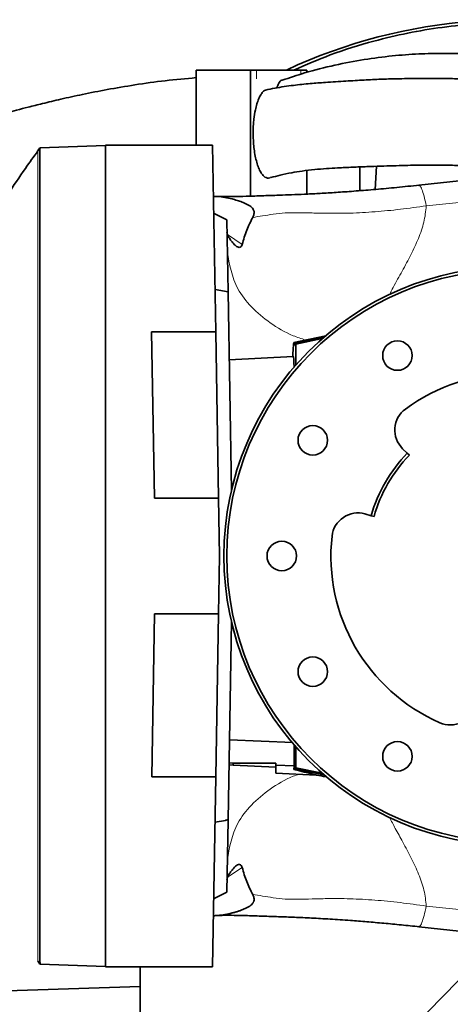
# Model space of a CAD drawing. Header units: millimetres. Extents: x 0 to 11920, y 0 to 8400.
# Tile 10 of 61: x 3024 to 3173, y 3867 to 4207. Entities that reach past the tile are written whole.
import ezdxf

# ---------------------------------------------------------------- set-up
doc = ezdxf.new("R2010")
doc.units = ezdxf.units.MM
doc.header["$LTSCALE"] = 20

msp = doc.modelspace()

# ---------------------------------------------------------------- linework, layer by layer
at = {"color": 7, "linetype": 'Continuous', "lineweight": 35}
for p, q in [((3085.09, 4189.58), (3103.88, 4189.58)), ((3085.09, 4163.58), (3085.09, 4189.58)), ((3105.94, 4189.58), (3103.88, 4189.58)), ((3103.88, 4145.97), (3103.88, 4189.58)), ((3105.94, 4189.58), (3121.33, 4189.58)), ((3123.38, 4189.58), (3121.33, 4189.58)), ((3123.38, 4189.58), (3123.38, 4188.76)), ((3031.1, 4162.69), (3053.71, 4163.48)), ((3053.71, 4163.58), (3090.74, 4163.58)), ((3053.71, 3879.58), (3053.71, 4163.58)), ((3090.74, 4163.58), (3091.86, 4099.07)), ((3031.09, 4162.69), (3031.09, 4162.69)), ((3031.1, 4162.69), (3031.1, 4162.69)), ((3147.07, 4148.3), (3147.49, 4156.29)), ((3123.38, 4154.86), (3123.38, 4146.68)), ((3141.71, 4156.08), (3141.71, 4147.86)), ((3180.28, 4151.73), (3162.08, 4149.81)), ((3162.09, 4149.69), (3162.28, 4149.63)), ((3091.15, 4140.08), (3095.69, 4137.77)), ((3096.12, 4112.86), (3095.69, 4137.77)), ((3091.64, 4113.65), (3091.61, 4113.65)), ((3096.12, 4112.86), (3091.64, 4113.65)), ((3091.64, 4113.65), (3091.64, 4111.62)), ((3096.12, 4112.86), (3097.32, 4044.26)), ((3069.71, 4099.07), (3091.86, 4099.07)), ((3070.71, 4041.58), (3069.71, 4099.07)), ((3092.86, 4041.58), (3091.86, 4099.07)), ((3129.91, 4097.74), (3118.93, 4095.4)), ((3119.23, 4095.17), (3118.95, 4095.39)), ((3119.23, 4095.17), (3129.13, 4097.26)), ((3119.23, 4094.44), (3119.23, 4095.17)), ((3128.98, 4096.94), (3119.53, 4094.93)), ((3128.72, 4096.72), (3119.63, 4094.84)), ((3119.53, 4094.45), (3119.23, 4094.44)), ((3119.63, 4094.84), (3119.53, 4094.93)), ((3119.53, 4094.93), (3119.53, 4094.45)), ((3119.63, 4094.84), (3119.63, 4087.63)), ((3118.63, 4090.57), (3096.53, 4089.42)), ((3158.12, 4057.11), (3156.51, 4058.67)), ((3158.12, 4057.11), (3158.84, 4056.41)), ((3092.86, 4041.58), (3070.71, 4041.58)), ((3092.86, 4041.58), (3093.21, 4021.58)), ((3143.49, 4036.12), (3145.65, 4035.51)), ((3146.61, 4035.23), (3145.65, 4035.51)), ((3093.21, 4021.58), (3092.86, 4001.58)), ((3069.73, 3945.21), (3070.71, 4001.58)), ((3070.71, 4001.58), (3092.86, 4001.58)), ((3091.88, 3945.21), (3092.86, 4001.58)), ((3097.32, 3998.91), (3096.12, 3930.39)), ((3118.5, 3957.1), (3096.6, 3958.01)), ((3119.05, 3956.2), (3118.98, 3949.03)), ((3119.63, 3955.54), (3119.63, 3948.32)), ((3097.95, 3949.29), (3096.45, 3949.37)), ((3097.95, 3949.96), (3096.46, 3950.03)), ((3097.95, 3949.96), (3112.71, 3949.96)), ((3097.95, 3949.29), (3097.95, 3949.96)), ((3112.71, 3948.52), (3097.95, 3949.29)), ((3112.71, 3948.52), (3112.71, 3949.96)), ((3118.98, 3949.03), (3112.71, 3949.31)), ((3119.53, 3948.72), (3119.23, 3948.73)), ((3119.23, 3948.73), (3119.23, 3948)), ((3119.53, 3948.24), (3119.53, 3948.72)), ((3091.88, 3945.21), (3069.73, 3945.21)), ((3091.88, 3945.21), (3090.74, 3879.58)), ((3112.71, 3948.52), (3112.71, 3946.52)), ((3112.71, 3946.52), (3126.64, 3945.79)), ((3119.23, 3948), (3118.89, 3947.73)), ((3119.23, 3948), (3129.13, 3945.9)), ((3119.63, 3948.32), (3119.53, 3948.24)), ((3128.98, 3946.22), (3119.53, 3948.24)), ((3119.63, 3948.32), (3128.72, 3946.45)), ((3126.64, 3945.82), (3126.8, 3945.79)), ((3091.61, 3929.51), (3091.64, 3929.51)), ((3091.64, 3931.54), (3091.64, 3929.51)), ((3091.64, 3929.51), (3095.21, 3930.14)), ((3095.21, 3930.2), (3095.21, 3930.14)), ((3095.69, 3905.4), (3096.12, 3930.39)), ((3096.12, 3930.39), (3096.01, 3930.37)), ((3091.15, 3903.08), (3095.69, 3905.4)), ((3191.45, 3890.75), (3065.71, 3762.58)), ((3162.08, 3893.36), (3180.28, 3891.44)), ((3162.28, 3893.53), (3162.09, 3893.47)), ((3031.09, 3880.48), (3031.09, 3880.47)), ((3031.11, 3880.48), (3053.71, 3879.69)), ((3031.11, 3880.48), (3031.11, 3880.48)), ((3053.71, 3879.58), (3090.74, 3879.58)), ((3065.71, 3879.58), (3065.71, 3872.69)), ((3065.71, 3872.69), (2966.71, 3869.63)), ((3065.71, 3835.68), (3065.71, 3872.69))]:
    msp.add_line(p, q, dxfattribs=at)
at = {"color": 8, "linetype": 'Continuous', "lineweight": 18}
for p, q in [((3105.94, 4189.58), (3105.94, 4186.58)), ((3121.33, 4188.15), (3121.33, 4189.58)), ((3030.35, 4161.66), (3030.36, 4161.66)), ((3031.1, 4162.69), (3030.36, 4161.66)), ((3182.9, 4144.55), (3164.7, 4142.62)), ((3095.96, 4132.66), (3101.01, 4129.28)), ((3129.89, 4097.73), (3118.95, 4095.39)), ((3129.13, 4097.08), (3129.13, 4097.26)), ((3129.13, 3946.09), (3129.13, 3945.9)), ((3101.01, 3913.89), (3095.96, 3910.5)), ((3164.7, 3900.54), (3182.9, 3898.62)), ((3030.37, 3881.5), (3030.36, 3881.5)), ((3030.37, 3881.5), (3031.11, 3880.48))]:
    msp.add_line(p, q, dxfattribs=at)
at = {"color": 7, "linetype": 'Continuous', "lineweight": 35, "flags": 128}
for points in [[(3031.07, 4162.69), (3030.7, 4162.18), (3030.32, 4161.66)], [(3030.32, 3881.5), (3030.69, 3880.99), (3031.07, 3880.47)]]:
    msp.add_lwpolyline(points, dxfattribs=at)
at = {"color": 7, "linetype": 'Continuous', "lineweight": 35}
for centre, radius in [((3194.71, 4021.58), 100), ((3194.71, 4021.58), 99), ((3154.71, 4090.86), 5.1), ((3125.43, 4061.58), 5.1), ((3114.71, 4021.58), 5.1), ((3125.43, 3981.58), 5.1), ((3154.71, 3952.3), 5.1)]:
    msp.add_circle(centre, radius, dxfattribs=at)
for centre, radius, start, end in [((3194.71, 4021.58), 185.4, 73.4843, 115.0184), ((3194.71, 4021.58), 63, 53.75, 126.25), ((3162.78, 4065.13), 9, 126.25, 225.8441), ((3194.71, 4021.58), 51, 135.8441, 164.1559), ((3194.71, 4021.58), 50, 135.8441, 164.1559), ((3141.03, 4027.46), 9, 74.1559, 173.75), ((3194.71, 4021.58), 63, 173.75, 246.25), ((3172.97, 3972.16), 9, 246.25, 345.8441)]:
    msp.add_arc(centre, radius, start, end, dxfattribs=at)
for centre, major_axis, ratio, start_param, end_param in [((3118.94, 4039.16), (-0.01, 56.24), 0.017077, 6.269354, 6.700614), ((3128.71, 4097.03), (8, 1.7), 0.017073, 1.47904, 1.514806), ((3118.63, 4021.58), (0, 68.99), 0.017455, 5.956477, 6.2841), ((3118.63, 4021.58), (0, 75.37), 0.017455, 3.342348, 3.416012), ((2840.71, 4006.59), (286.11, -60.8), 0.003516, 6.27282, 6.519935), ((3168.71, 3936.64), (44, -9.36), 0.017073, 2.642561, 2.835799), ((3128.71, 3946.14), (8, -1.7), 0.017073, 4.768379, 4.804145)]:
    msp.add_ellipse(centre, major_axis=major_axis, ratio=ratio, start_param=start_param, end_param=end_param, dxfattribs=at)
for points, knots in [([(3118.92, 4189.58), (3123.09, 4191.39), (3132.09, 4195.3), (3145.33, 4199.39), (3158.29, 4202.47), (3170.26, 4204.46), (3182.42, 4205.73), (3190.61, 4205.89), (3194.71, 4205.97)], [0, 0, 0, 0, 0.174217, 0.376812, 0.530914, 0.685679, 0.842491, 1, 1, 1, 1]), ([(3237.16, 4180.38), (3234.65, 4181.55), (3230.03, 4183.72), (3223.15, 4186.37), (3216.65, 4188.54), (3210.02, 4190.42), (3202.91, 4192.09), (3194.95, 4193.54), (3186.79, 4194.57), (3178.59, 4195.18), (3170.52, 4195.4), (3161.88, 4195.21), (3152.7, 4194.52), (3143.01, 4193.26), (3132.88, 4191.3), (3123.4, 4188.94), (3117.44, 4186.92), (3114.89, 4186.05)], [0, 0, 0, 0, 0.065008, 0.119533, 0.173297, 0.226334, 0.282059, 0.345873, 0.417913, 0.477394, 0.541581, 0.610504, 0.684186, 0.762646, 0.845894, 0.933931, 1, 1, 1, 1]), ([(3085.09, 4186.94), (3081.53, 4186.62), (3074.41, 4185.97), (3064.16, 4184.52), (3054.61, 4182.9), (3046.09, 4181.22), (3038.64, 4179.59), (3032.39, 4178.1), (3027.3, 4176.83), (3023.22, 4175.76), (3019.86, 4174.85), (3017.12, 4174.09), (3014.85, 4173.45), (3012.64, 4172.81), (3009.96, 4172.02), (3006.52, 4170.99), (3002.27, 4169.67), (2997.28, 4168.06), (2991.7, 4166.21), (2984.35, 4163.65), (2975.68, 4160.48), (2966.01, 4156.71), (2956.94, 4152.97), (2948.47, 4149.3), (2939.07, 4145.03), (2928.24, 4139.83), (2915.53, 4133.3), (2904.95, 4127.46), (2896.84, 4122.74), (2891.71, 4119.65), (2887.14, 4116.83), (2883.3, 4114.39), (2880.17, 4112.36), (2877.75, 4110.78), (2875.87, 4109.52), (2874.11, 4108.34), (2872.04, 4106.93), (2869.43, 4105.12), (2866.28, 4102.91), (2862.61, 4100.27), (2858.49, 4097.22), (2850.99, 4091.51), (2840.68, 4083.14), (2828.56, 4072.23), (2817.79, 4061.5), (2808.13, 4050.82), (2799.05, 4039.56), (2790.5, 4027.43), (2783.06, 4015.1), (2776.8, 4002.75), (2771.64, 3990.57), (2767.27, 3977.92), (2763.73, 3964.9), (2761.01, 3951.58), (2759.19, 3938.74), (2758.11, 3926.43), (2757.62, 3914.75), (2757.63, 3903.28), (2758.01, 3893.6), (2758.53, 3885.84), (2759.06, 3879.84), (2759.64, 3874.22), (2760.27, 3869.02), (2760.83, 3864.92), (2761.25, 3862.03), (2761.49, 3860.42), (2761.69, 3859.14), (2761.93, 3857.61), (2762.3, 3855.3), (2762.86, 3852.02), (2763.62, 3847.79), (2764.61, 3842.6), (2765.88, 3836.42), (2767.46, 3829.24), (2769.4, 3821.07), (2771.72, 3811.96), (2774.46, 3801.94), (2777.6, 3791.1), (2781.18, 3779.51), (2784.45, 3769.39), (2786.59, 3763.15), (2787.33, 3760.99)], [0, 0, 0, 0, 0.017517, 0.034995, 0.051026, 0.065464, 0.078182, 0.089071, 0.097566, 0.104475, 0.110302, 0.115061, 0.118735, 0.122153, 0.126608, 0.13274, 0.140181, 0.148952, 0.159077, 0.169718, 0.188044, 0.20545, 0.221883, 0.237298, 0.251847, 0.273695, 0.297605, 0.323532, 0.334256, 0.344565, 0.353508, 0.361081, 0.367289, 0.372137, 0.375499, 0.378558, 0.382727, 0.388017, 0.394422, 0.401934, 0.410544, 0.419946, 0.448839, 0.476461, 0.500464, 0.523535, 0.546873, 0.570814, 0.595254, 0.615914, 0.636817, 0.657853, 0.67891, 0.700032, 0.721276, 0.739252, 0.757369, 0.775457, 0.792295, 0.802133, 0.811397, 0.820091, 0.828214, 0.835621, 0.839202, 0.841692, 0.843125, 0.845198, 0.848839, 0.85394, 0.860556, 0.868687, 0.878333, 0.88971, 0.90265, 0.917143, 0.933172, 0.950707, 0.969354, 0.989357, 1, 1, 1, 1]), ([(3185.61, 4186.2), (3185.05, 4186.23), (3183.04, 4186.35), (3179.33, 4186.47), (3174.22, 4186.6), (3168.33, 4186.66), (3161.57, 4186.66), (3155.06, 4186.58), (3148.87, 4186.4), (3143.05, 4186.13), (3136.64, 4185.74), (3130.4, 4185.34), (3124.32, 4184.9), (3118.48, 4184.29), (3113.31, 4183.53), (3110.14, 4182.87), (3109.03, 4182.64)], [0, 0, 0, 0, 0.021635, 0.07777, 0.143304, 0.219139, 0.306424, 0.40664, 0.47605, 0.550436, 0.631401, 0.721897, 0.789662, 0.866033, 0.95302, 1, 1, 1, 1]), ([(3114.89, 4186.06), (3114.83, 4186.06), (3114.4, 4186.08), (3113.71, 4185.22), (3113.22, 4183.96), (3113, 4183.41)], [0, 0, 0, 0, 0.0813461, 0.5944926, 1, 1, 1, 1]), ([(3109.03, 4182.66), (3109.02, 4182.66), (3108.73, 4182.58), (3108.18, 4182.04), (3107.4, 4181.02), (3106.7, 4179.61), (3106.08, 4177.86), (3105.5, 4175.57), (3105.16, 4173.41), (3104.91, 4170.97), (3104.79, 4168.73), (3104.82, 4165.93), (3104.95, 4164.02), (3105.15, 4162.17), (3105.41, 4160.37), (3105.9, 4158.16), (3106.51, 4156.19), (3107.22, 4154.58), (3108.01, 4153.34), (3108.86, 4152.52), (3109.73, 4152.18), (3110.4, 4152.17), (3110.77, 4152.4), (3110.85, 4152.46)], [0, 0, 0, 0, 0.0010987, 0.0541874, 0.1056123, 0.158509, 0.2103056, 0.2635648, 0.3373654, 0.3590639, 0.4242537, 0.4788632, 0.5350623, 0.54673, 0.6013046, 0.6574532, 0.7120307, 0.7682197, 0.8222442, 0.8779101, 0.9306413, 0.984982, 1, 1, 1, 1]), ([(3030.39, 4161.63), (3028.92, 4159.62), (3025.32, 4154.68), (3020.13, 4146.84), (3014.93, 4138.49), (3010.5, 4130.88), (3006.94, 4124.37), (3004.1, 4118.92), (3001.88, 4114.48), (3000.03, 4110.64), (2998.54, 4107.43), (2997.36, 4104.85), (2996.28, 4102.43), (2995.21, 4099.96), (2994.11, 4097.39), (2993.13, 4095.01), (2992.25, 4092.85), (2991.68, 4091.42), (2991.43, 4090.8), (2991.4, 4090.72)], [0, 0, 0, 0, 0.087499, 0.215074, 0.330437, 0.433646, 0.524738, 0.591411, 0.649695, 0.699596, 0.741115, 0.774252, 0.799594, 0.834315, 0.869289, 0.906364, 0.947095, 0.992798, 1, 1, 1, 1]), ([(3031.1, 4162.69), (3031.1, 4162.62), (3031.09, 4162.48), (3031.02, 4161.35), (3031.05, 4159.56), (3031.09, 4157.05), (3031.07, 4153.84), (3031.06, 4149.95), (3031.06, 4145.4), (3031.07, 4140.21), (3031.07, 4134.42), (3031.06, 4128.04), (3031.06, 4121.12), (3031.06, 4113.68), (3031.06, 4105.78), (3031.05, 4097.43), (3031.05, 4088.71), (3031.05, 4079.62), (3031.05, 4070.26), (3031.05, 4060.62), (3031.05, 4050.81), (3031.05, 4040.82), (3031.05, 4030.75), (3031.05, 4020.62), (3031.05, 4010.51), (3031.05, 4000.45), (3031.05, 3990.5), (3031.05, 3980.7), (3031.04, 3971.13), (3031.05, 3961.8), (3031.05, 3952.79), (3031.06, 3944.12), (3031.06, 3935.87), (3031.06, 3928.04), (3031.06, 3920.7), (3031.06, 3913.87), (3031.07, 3907.61), (3031.07, 3901.92), (3031.06, 3896.86), (3031.06, 3892.43), (3031.08, 3888.67), (3031.09, 3885.59), (3031.04, 3883.21), (3031.02, 3881.61), (3031.14, 3880.65), (3031.12, 3880.53), (3031.11, 3880.48)], [0, 0, 0, 0, 0.0227722, 0.0455425, 0.0684304, 0.0912006, 0.1140888, 0.136859, 0.1597465, 0.1825167, 0.2054044, 0.2281746, 0.2510623, 0.2738324, 0.2967201, 0.3194903, 0.342378, 0.3651481, 0.3880358, 0.410806, 0.4336936, 0.4564638, 0.4793515, 0.5021216, 0.5250093, 0.5477795, 0.5706671, 0.5934373, 0.616325, 0.6390952, 0.6619828, 0.684753, 0.7076407, 0.7304109, 0.7532985, 0.7760687, 0.7989563, 0.8217265, 0.8446143, 0.8673844, 0.890272, 0.9130422, 0.9359306, 0.9587008, 0.9793067, 1, 1, 1, 1]), ([(3110.87, 4152.4), (3111.95, 4152.68), (3114.33, 4153.31), (3117.98, 4154.06), (3121.99, 4154.73), (3126.01, 4155.2), (3130.13, 4155.52), (3134.49, 4155.77), (3139.09, 4155.99), (3143.99, 4156.17), (3148.74, 4156.33), (3153.19, 4156.47), (3158.51, 4156.63), (3164.44, 4156.74), (3170.78, 4156.72), (3176.18, 4156.59), (3180.73, 4156.41), (3184.47, 4156.22), (3187.62, 4156.02), (3190.41, 4155.81), (3193.08, 4155.59), (3195.72, 4155.33), (3198.65, 4155.01), (3202.21, 4154.56), (3206.59, 4153.89), (3211.67, 4152.95), (3217.1, 4151.68), (3221.3, 4150.54), (3223.58, 4149.73), (3224.07, 4149.56)], [0, 0, 0, 0, 0.030951, 0.067992, 0.100761, 0.139382, 0.175446, 0.211065, 0.259364, 0.305105, 0.346769, 0.38501, 0.420445, 0.4839, 0.538439, 0.584951, 0.624188, 0.656958, 0.682005, 0.706061, 0.729169, 0.751371, 0.774422, 0.805297, 0.843748, 0.888449, 0.937966, 0.986692, 1, 1, 1, 1]), ([(3162.26, 4149.77), (3159.65, 4149.5), (3154.51, 4148.97), (3147.2, 4148.3), (3140.42, 4147.75), (3134.24, 4147.3), (3128.69, 4146.95), (3123.7, 4146.69), (3119.17, 4146.49), (3114.53, 4146.32), (3109.82, 4146.17), (3104.77, 4145.99), (3100.08, 4145.85), (3096.13, 4145.81), (3093.54, 4145.82), (3092.57, 4145.88), (3092.43, 4145.89)], [0, 0, 0, 0, 0.0790683, 0.1559512, 0.2315605, 0.3053342, 0.3760533, 0.4441313, 0.5107256, 0.5758401, 0.6602846, 0.7430003, 0.8248175, 0.9062472, 0.9866916, 1, 1, 1, 1]), ([(3104.66, 4138.64), (3104.84, 4139.01), (3105.09, 4139.52), (3105.16, 4140.33), (3105.09, 4140.79), (3104.95, 4141.18), (3104.72, 4141.59), (3104.28, 4142.11), (3103.72, 4142.55), (3103.2, 4142.89), (3102.31, 4143.4), (3101, 4143.96), (3099.25, 4144.55), (3096.41, 4145.3), (3093.59, 4145.86), (3091.54, 4145.9), (3091.04, 4145.91)], [0, 0, 0, 0, 0.0894102, 0.1232823, 0.1513652, 0.1671263, 0.1825884, 0.2153214, 0.2546204, 0.2777436, 0.303478, 0.4039194, 0.4978923, 0.604873, 0.9033988, 1, 1, 1, 1]), ([(3104.66, 4138.64), (3103.93, 4137.19), (3102.46, 4134.28), (3101.49, 4130.95), (3101.01, 4129.28)], [0, 0, 0, 0, 0.498366, 1, 1, 1, 1]), ([(3098.4, 4129.17), (3098, 4129.62), (3097.19, 4130.54), (3096.38, 4131.72), (3095.86, 4132.76), (3095.79, 4133.31), (3095.76, 4133.58)], [0, 0, 0, 0, 0.244256, 0.490787, 0.744318, 1, 1, 1, 1]), ([(3101.01, 4129.28), (3100.91, 4129.02), (3100.66, 4128.41), (3100.05, 4128.21), (3099.4, 4128.36), (3098.85, 4128.72), (3098.53, 4129.04), (3098.4, 4129.17)], [0, 0, 0, 0, 0.177319, 0.421073, 0.639045, 0.857519, 1, 1, 1, 1]), ([(3096.01, 3930.37), (3095.92, 3930.35), (3095.74, 3930.32), (3095.5, 3930.27), (3095.32, 3930.23), (3095.23, 3930.21), (3095.22, 3930.2), (3095.21, 3930.2)], [0, 0, 0, 0, 0.219127, 0.438422, 0.657107, 0.872917, 1, 1, 1, 1]), ([(3098.4, 3914), (3098.62, 3914.21), (3099.07, 3914.64), (3099.77, 3914.94), (3100.41, 3914.87), (3100.83, 3914.46), (3100.96, 3914.02), (3101.01, 3913.89)], [0, 0, 0, 0, 0.246875, 0.493265, 0.725888, 0.91658, 1, 1, 1, 1]), ([(3098.4, 3914), (3098, 3913.54), (3097.19, 3912.62), (3096.38, 3911.44), (3095.86, 3910.4), (3095.79, 3909.86), (3095.76, 3909.59)], [0, 0, 0, 0, 0.244256, 0.490787, 0.744318, 1, 1, 1, 1]), ([(3104.66, 3904.53), (3103.93, 3905.98), (3102.46, 3908.89), (3101.49, 3912.22), (3101.01, 3913.89)], [0, 0, 0, 0, 0.498366, 1, 1, 1, 1]), ([(3091.04, 3897.2), (3091.55, 3897.23), (3092.86, 3897.31), (3095.02, 3897.62), (3097.06, 3898.04), (3098.61, 3898.44), (3099.66, 3898.75), (3100.69, 3899.11), (3101.72, 3899.51), (3102.71, 3899.98), (3103.58, 3900.5), (3104.28, 3901.06), (3104.72, 3901.58), (3104.95, 3901.99), (3105.09, 3902.37), (3105.16, 3902.84), (3105.09, 3903.64), (3104.84, 3904.16), (3104.66, 3904.53)], [0, 0, 0, 0, 0.095602, 0.248889, 0.396036, 0.461376, 0.522031, 0.578101, 0.639642, 0.696721, 0.745362, 0.784555, 0.81724, 0.832691, 0.848444, 0.876543, 0.91045, 1, 1, 1, 1]), ([(3092.42, 3897.28), (3092.52, 3897.29), (3093.38, 3897.34), (3095.61, 3897.36), (3099.01, 3897.34), (3103.2, 3897.24), (3108.2, 3897.05), (3113.51, 3896.89), (3119.03, 3896.69), (3124.92, 3896.42), (3131.34, 3896.06), (3137.78, 3895.62), (3144.07, 3895.13), (3149.97, 3894.62), (3156.04, 3894.05), (3160.19, 3893.61), (3162.26, 3893.4)], [0, 0, 0, 0, 0.009148, 0.082516, 0.154286, 0.223894, 0.313848, 0.40147, 0.488108, 0.574099, 0.65929, 0.745409, 0.810148, 0.874134, 0.937277, 1, 1, 1, 1])]:
    msp.add_open_spline(points, degree=3, knots=knots, dxfattribs=at)
at = {"color": 8, "linetype": 'Continuous', "lineweight": 18}
for points, knots in [([(3030.36, 4161.66), (3030.35, 4161.58), (3030.33, 4161.41), (3030.28, 4160.06), (3030.33, 4157.92), (3030.35, 4154.92), (3030.32, 4150.78), (3030.32, 4145.3), (3030.33, 4138.22), (3030.33, 4130.01), (3030.32, 4120.77), (3030.32, 4110.58), (3030.32, 4099.52), (3030.32, 4087.71), (3030.32, 4075.29), (3030.32, 4062.32), (3030.32, 4048.91), (3030.32, 4035.22), (3030.32, 4021.46), (3030.32, 4007.73), (3030.32, 3994.11), (3030.31, 3980.76), (3030.31, 3967.81), (3030.32, 3955.38), (3030.32, 3943.58), (3030.32, 3932.53), (3030.32, 3922.35), (3030.33, 3913.1), (3030.33, 3904.91), (3030.32, 3897.84), (3030.32, 3892.35), (3030.35, 3888.22), (3030.32, 3885.23), (3030.27, 3883.1), (3030.37, 3881.75), (3030.37, 3881.59), (3030.37, 3881.5)], [0, 0, 0, 0, 0.0251071, 0.0500843, 0.0750915, 0.1002367, 0.1252452, 0.1563424, 0.1875423, 0.218944, 0.2500882, 0.2812048, 0.3125765, 0.3438279, 0.3749199, 0.4061523, 0.4376119, 0.4690532, 0.5003569, 0.5314522, 0.5626516, 0.5940532, 0.6251973, 0.6563142, 0.6876863, 0.7189373, 0.7500293, 0.7812618, 0.8126462, 0.843771, 0.874905, 0.9000214, 0.9250747, 0.9499876, 0.9749113, 1, 1, 1, 1]), ([(3162.28, 4149.63), (3162.35, 4149.63), (3162.61, 4149.61), (3163.17, 4148.39), (3163.92, 4146.13), (3164.44, 4143.79), (3164.7, 4142.62)], [0, 0, 0, 0, 0.113798, 0.409198, 0.704599, 1, 1, 1, 1]), ([(3164.7, 4142.62), (3161.7, 4142.2), (3155.65, 4141.35), (3146.85, 4140.52), (3138.36, 4140.03), (3131.13, 4140.02), (3125.16, 4140.16), (3120.3, 4140.27), (3115.77, 4140.25), (3111.71, 4139.77), (3107.97, 4139.13), (3105.77, 4138.8), (3104.66, 4138.64)], [0, 0, 0, 0, 0.119727, 0.24129, 0.365023, 0.488019, 0.571372, 0.655521, 0.740239, 0.826025, 0.912698, 1, 1, 1, 1]), ([(3164.7, 4142.62), (3164.49, 4140.74), (3164.06, 4136.93), (3162.03, 4131.29), (3159.41, 4125.67), (3156.37, 4120.06), (3153.77, 4115.49), (3152.37, 4112.75), (3151.94, 4111.91)], [0, 0, 0, 0, 0.175997, 0.356077, 0.540603, 0.728222, 0.916684, 1, 1, 1, 1]), ([(3122.9, 4096.24), (3121.48, 4096.71), (3116.98, 4098.2), (3110.51, 4102.05), (3104.02, 4107.52), (3097.75, 4115.61), (3096.61, 4122.38), (3095.88, 4126.78)], [0, 0, 0, 0, 0.087907, 0.277871, 0.467835, 0.653917, 1, 1, 1, 1]), ([(3095.88, 3916.39), (3096.62, 3920.79), (3097.75, 3927.55), (3104.01, 3935.65), (3110.53, 3941.09), (3116.27, 3944.63), (3119.96, 3945.89), (3120.61, 3946.11)], [0, 0, 0, 0, 0.3635095, 0.5589622, 0.7584915, 0.9580207, 1, 1, 1, 1]), ([(3151.94, 3931.2), (3152.62, 3929.93), (3154.12, 3927.08), (3156.74, 3922.42), (3159.56, 3917.19), (3162.12, 3911.67), (3164.08, 3906.13), (3164.5, 3902.39), (3164.7, 3900.54)], [0, 0, 0, 0, 0.126737, 0.284093, 0.468527, 0.649872, 0.826897, 1, 1, 1, 1]), ([(3104.66, 3904.53), (3105.77, 3904.36), (3107.97, 3904.04), (3111.7, 3903.4), (3115.76, 3902.91), (3120.28, 3902.9), (3125.13, 3903.02), (3131.09, 3903.15), (3138.31, 3903.14), (3146.82, 3902.66), (3155.63, 3901.81), (3161.7, 3900.96), (3164.7, 3900.54)], [0, 0, 0, 0, 0.087307, 0.173905, 0.259526, 0.343989, 0.427881, 0.511283, 0.634388, 0.757895, 0.879967, 1, 1, 1, 1]), ([(3164.7, 3900.54), (3164.44, 3899.37), (3163.92, 3897.04), (3163.17, 3894.77), (3162.61, 3893.56), (3162.35, 3893.54), (3162.28, 3893.53)], [0, 0, 0, 0, 0.295361, 0.590722, 0.886083, 1, 1, 1, 1])]:
    msp.add_open_spline(points, degree=3, knots=knots, dxfattribs=at)

doc.saveas('drawing.dxf')
